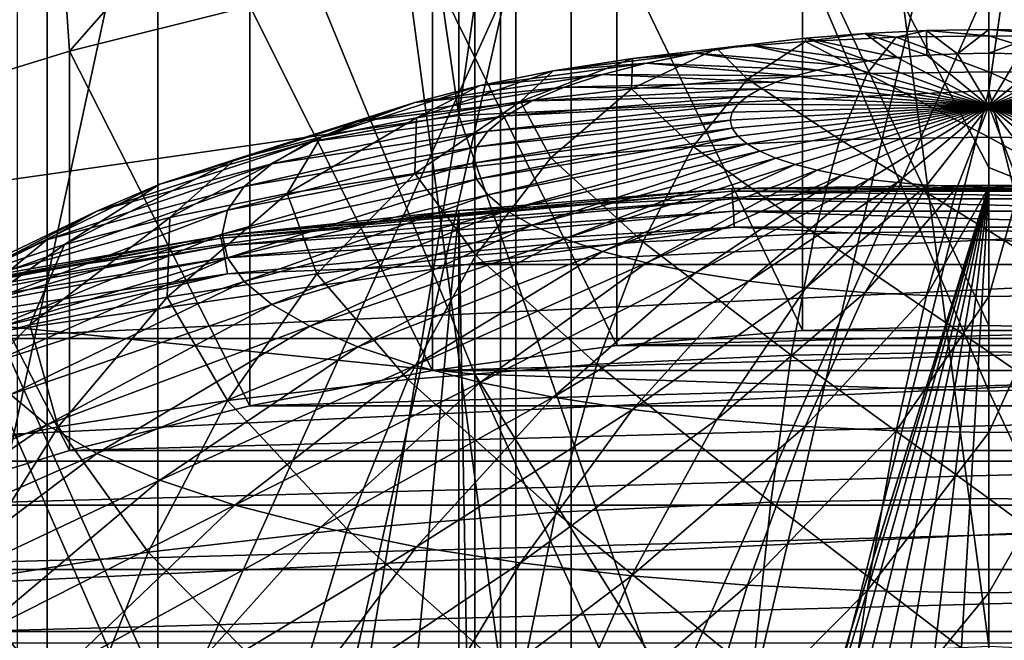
# Model space of a CAD drawing. Header units: metres. Extents: x -22 to 73, y -229 to 22.
# Tile 20 of 256: x -2.51 to 0.04, y -188.77 to -187.16. Entities that reach past the tile are written whole.
import ezdxf

# ---------------------------------------------------------------- set-up
doc = ezdxf.new("R2010")
doc.units = ezdxf.units.M
doc.layers.add('solid_509500_SW0001', color=7, linetype='CONTINUOUS')

msp = doc.modelspace()

# ---------------------------------------------------------------- linework, layer by layer
at = {"layer": 'solid_509500_SW0001'}
for points in [[(-1.372323, -187.411224, 229.850998), (-1.37224, -177.8349, 265.59024), (0, -177.769791, 265.572815)], [(-1.372323, -187.411224, 229.850998), (0, -177.769791, 265.572815), (0, -187.3461, 229.833542)], [(0, -187.3461, 229.833542), (0, -177.769791, 265.572815), (1.37224, -177.8349, 265.59024)], [(-1.372323, -187.411224, 229.850998), (-2.731265, -178.029633, 265.642426), (-1.37224, -177.8349, 265.59024)], [(1.372323, -187.411224, 229.850998), (0, -187.3461, 229.833542), (1.37224, -177.8349, 265.59024)], [(-2.731303, -187.605942, 229.903168), (-2.731265, -178.029633, 265.642426), (-1.372323, -187.411224, 229.850998)], [(0, -188.786163, 230.2547), (0, -179.218674, 265.961029), (-1.264604, -179.280624, 265.977631)], [(1.264612, -188.848114, 230.271301), (1.264604, -179.280624, 265.977631), (0, -179.218674, 265.961029)], [(1.264612, -188.848114, 230.271301), (0, -179.218674, 265.961029), (0, -188.786163, 230.2547)], [(-1.264612, -188.848114, 230.271301), (-1.264604, -179.280624, 265.977631), (-2.516232, -179.465836, 266.027252)], [(-1.264612, -188.848114, 230.271301), (0, -188.786163, 230.2547), (-1.264604, -179.280624, 265.977631)], [(-2.516222, -189.03331, 230.320923), (-1.264612, -188.848114, 230.271301), (-2.516232, -179.465836, 266.027252)], [(-1.330785, -188.081253, 301.59021), (-1.330785, -184.995468, 304.462921), (-2.649518, -184.870926, 304.319946)], [(-2.649518, -187.94754, 301.45575), (-1.330785, -188.081253, 301.59021), (-2.649518, -184.870926, 304.319946)], [(-1.330785, -184.995468, 304.462921), (0, -187.545822, 302.204803), (0, -185.037109, 304.510712)], [(-1.330785, -184.995468, 304.462921), (0, -188.125946, 301.635162), (0, -187.545822, 302.204803)], [(-1.330785, -188.081253, 301.59021), (0, -188.125946, 301.635162), (-1.330785, -184.995468, 304.462921)], [(1.330785, -188.081253, 301.59021), (1.330785, -184.995468, 304.462921), (0, -185.037109, 304.510712)], [(0, -187.545822, 302.204803), (1.330785, -188.081253, 301.59021), (0, -185.037109, 304.510712)], [(-1.08187, -186.345139, 247.890732), (0, -186.290375, 247.876053), (-1.08186, -190.917664, 230.825836)], [(0, -186.290375, 247.876053), (0, -190.8629, 230.811157), (-1.08186, -190.917664, 230.825836)], [(0, -186.290375, 247.876053), (1.08187, -186.345139, 247.890732), (0, -190.8629, 230.811157)], [(-1.08187, -186.345139, 247.890732), (-1.08186, -190.917664, 230.825836), (-2.151896, -191.081375, 230.869705)], [(-2.151886, -186.508835, 247.934601), (-1.08187, -186.345139, 247.890732), (-2.151896, -191.081375, 230.869705)], [(1.08187, -186.345139, 247.890732), (1.08186, -190.917664, 230.825836), (0, -190.8629, 230.811157)], [(-3.198326, -186.779678, 248.007172), (-2.151886, -186.508835, 247.934601), (-3.198321, -191.352203, 230.942276)], [(-2.151886, -186.508835, 247.934601), (-2.151896, -191.081375, 230.869705), (-3.198321, -191.352203, 230.942276)], [(-3.628558, -189.489166, 297.214905), (-3.628558, -186.68869, 300.189911), (-2.438629, -186.898865, 300.401245)], [(-2.3808, -187.244507, 252.375351), (-1.9347, -186.73671, 252.239288), (-2.407772, -186.850342, 252.26973)], [(-2.3808, -187.244507, 252.375351), (-1.913668, -187.128113, 252.344162), (-1.9347, -186.73671, 252.239288)], [(-2.840396, -187.386002, 252.413269), (-2.407772, -186.850342, 252.26973), (-2.873703, -186.988525, 252.306763)], [(-2.840396, -187.386002, 252.413269), (-2.3808, -187.244507, 252.375351), (-2.407772, -186.850342, 252.26973)], [(-2.438629, -189.712814, 297.411926), (-3.628558, -189.489166, 297.214905), (-2.438629, -186.898865, 300.401245)], [(-2.438629, -189.712814, 297.411926), (-2.438629, -186.898865, 300.401245), (-1.225214, -187.025787, 300.52887)], [(-0.482233, -187.968185, 248.428146), (-0.482233, -186.932907, 252.291855), (-0.962866, -186.972061, 252.302353)], [(0, -187.955109, 248.424652), (0, -186.91983, 252.288361), (-0.482233, -186.932907, 252.291855)], [(0, -187.955109, 248.424652), (-0.482233, -186.932907, 252.291855), (-0.482233, -187.968185, 248.428146)], [(0.482233, -187.968185, 248.428146), (0.482233, -186.932907, 252.291855), (0, -186.91983, 252.288361)], [(0.482233, -187.968185, 248.428146), (0, -186.91983, 252.288361), (0, -187.955109, 248.424652)], [(-0.962866, -188.007339, 248.438644), (-0.962866, -186.972061, 252.302353), (-1.440568, -187.037216, 252.319809)], [(-0.482233, -187.968185, 248.428146), (-0.962866, -186.972061, 252.302353), (-0.962866, -188.007339, 248.438644)], [(-1.225214, -189.847885, 297.530914), (-2.438629, -189.712814, 297.411926), (-1.225214, -187.025787, 300.52887)], [(-1.440568, -188.072479, 248.4561), (-1.440568, -187.037216, 252.319809), (-1.913668, -187.128113, 252.344162)], [(-0.962866, -188.007339, 248.438644), (-1.440568, -187.037216, 252.319809), (-1.440568, -188.072479, 248.4561)], [(-1.225214, -189.847885, 297.530914), (-1.225214, -187.025787, 300.52887), (0, -187.068222, 300.571564)], [(1.225214, -187.025787, 300.52887), (0, -189.109772, 298.443146), (0, -187.068222, 300.571564)], [(1.225214, -187.025787, 300.52887), (0, -189.893036, 297.570709), (0, -189.109772, 298.443146)], [(1.225214, -189.847885, 297.530914), (0, -189.893036, 297.570709), (1.225214, -187.025787, 300.52887)], [(0, -189.109772, 298.443146), (-1.225214, -189.847885, 297.530914), (0, -187.068222, 300.571564)], [(-1.913668, -188.163391, 248.480453), (-1.913668, -187.128113, 252.344162), (-2.3808, -187.244507, 252.375351)], [(-1.440568, -188.072479, 248.4561), (-1.913668, -187.128113, 252.344162), (-1.913668, -188.163391, 248.480453)], [(-0.319842, -187.198486, 213.589493), (-0.161095, -187.190948, 213.617584), (-0.160244, -187.254913, 212.93425)], [(-0.239367, -187.208206, 214.289581), (-0.161095, -187.190948, 213.617584), (-0.319842, -187.198486, 213.589493)], [(-0.239367, -187.208206, 214.289581), (0, -187.204453, 214.303558), (-0.161095, -187.190948, 213.617584)], [(-0.161095, -187.190948, 213.617584), (0, -187.204453, 214.303558), (0, -187.188431, 213.626999)], [(-0.161095, -187.190948, 213.617584), (0, -187.188431, 213.626999), (-0.08071, -187.251144, 212.948334)], [(-0.161095, -187.190948, 213.617584), (-0.08071, -187.251144, 212.948334), (-0.160244, -187.254913, 212.93425)], [(-0.08071, -187.251144, 212.948334), (0, -187.188431, 213.626999), (0, -187.249878, 212.953049)], [(0.161095, -187.190948, 213.617584), (0, -187.249878, 212.953049), (0, -187.188431, 213.626999)], [(0.239367, -187.208206, 214.289581), (0.161095, -187.190948, 213.617584), (0, -187.188431, 213.626999)], [(0.239367, -187.208206, 214.289581), (0, -187.188431, 213.626999), (0, -187.204453, 214.303558)], [(0.161095, -187.190948, 213.617584), (0.08071, -187.251144, 212.948334), (0, -187.249878, 212.953049)], [(-0.70419, -187.237854, 214.178909), (-0.473924, -187.210907, 213.543106), (-0.621095, -187.228043, 213.479126)], [(-0.70419, -187.237854, 214.178909), (-0.475244, -187.219391, 214.247818), (-0.473924, -187.210907, 213.543106)], [(-0.621095, -187.228043, 213.479126), (-0.473924, -187.210907, 213.543106), (-0.311174, -187.26973, 212.878967)], [(-0.475244, -187.219391, 214.247818), (-0.319842, -187.198486, 213.589493), (-0.473924, -187.210907, 213.543106)], [(-0.475244, -187.219391, 214.247818), (-0.239367, -187.208206, 214.289581), (-0.319842, -187.198486, 213.589493)], [(-0.314498, -187.302658, 214.955475), (-0.239367, -187.208206, 214.289581), (-0.475244, -187.219391, 214.247818)], [(-0.473924, -187.210907, 213.543106), (-0.319842, -187.198486, 213.589493), (-0.23744, -187.261139, 212.911011)], [(-0.473924, -187.210907, 213.543106), (-0.23744, -187.261139, 212.911011), (-0.311174, -187.26973, 212.878967)], [(-0.319842, -187.198486, 213.589493), (-0.160244, -187.254913, 212.93425), (-0.23744, -187.261139, 212.911011)], [(-0.314498, -187.302658, 214.955475), (0, -187.297745, 214.973846), (-0.239367, -187.208206, 214.289581)], [(-0.239367, -187.208206, 214.289581), (0, -187.297745, 214.973846), (0, -187.204453, 214.303558)], [(0.314498, -187.302658, 214.955475), (0.239367, -187.208206, 214.289581), (0, -187.204453, 214.303558)], [(0.314498, -187.302658, 214.955475), (0, -187.204453, 214.303558), (0, -187.297745, 214.973846)], [(-0.925217, -187.341629, 214.810074), (-0.70419, -187.237854, 214.178909), (-0.922868, -187.263321, 214.083847)], [(-0.925217, -187.341629, 214.810074), (-0.624411, -187.317368, 214.90062), (-0.70419, -187.237854, 214.178909)], [(-0.922868, -187.263321, 214.083847), (-0.621095, -187.228043, 213.479126), (-0.75921, -187.249664, 213.398483)], [(-0.922868, -187.263321, 214.083847), (-0.70419, -187.237854, 214.178909), (-0.621095, -187.228043, 213.479126)], [(-0.75921, -187.249664, 213.398483), (-0.621095, -187.228043, 213.479126), (-0.380371, -187.280548, 212.838562)], [(-0.624411, -187.317368, 214.90062), (-0.475244, -187.219391, 214.247818), (-0.70419, -187.237854, 214.178909)], [(-0.624411, -187.317368, 214.90062), (-0.314498, -187.302658, 214.955475), (-0.475244, -187.219391, 214.247818)], [(-0.621095, -187.228043, 213.479126), (-0.311174, -187.26973, 212.878967), (-0.380371, -187.280548, 212.838562)], [(-2.3808, -188.27977, 248.511642), (-2.3808, -187.244507, 252.375351), (-2.840396, -187.386002, 252.413269)], [(-1.913668, -188.163391, 248.480453), (-2.3808, -187.244507, 252.375351), (-2.3808, -188.27977, 248.511642)], [(-1.212533, -187.375092, 214.685181), (-0.922868, -187.263321, 214.083847), (-1.128088, -187.295441, 213.96402)], [(-1.212533, -187.375092, 214.685181), (-0.925217, -187.341629, 214.810074), (-0.922868, -187.263321, 214.083847)], [(-1.128088, -187.295441, 213.96402), (-0.75921, -187.249664, 213.398483), (-0.886253, -187.275421, 213.302338)], [(-1.128088, -187.295441, 213.96402), (-0.922868, -187.263321, 214.083847), (-0.75921, -187.249664, 213.398483)], [(-0.886253, -187.275421, 213.302338), (-0.75921, -187.249664, 213.398483), (-0.444021, -187.293457, 212.79039)], [(-0.75921, -187.249664, 213.398483), (-0.380371, -187.280548, 212.838562), (-0.444021, -187.293457, 212.79039)], [(-0.311174, -187.26973, 212.878967), (-0.23744, -187.261139, 212.911011), (0, -187.386414, 212.296417)], [(-0.23744, -187.261139, 212.911011), (-0.160244, -187.254913, 212.93425), (0, -187.386414, 212.296417)], [(-0.160244, -187.254913, 212.93425), (-0.08071, -187.251144, 212.948334), (0, -187.386414, 212.296417)], [(-0.08071, -187.251144, 212.948334), (0, -187.249878, 212.953049), (0, -187.386414, 212.296417)], [(0, -187.249878, 212.953049), (0.08071, -187.251144, 212.948334), (0, -187.386414, 212.296417)], [(0.08071, -187.251144, 212.948334), (0.160244, -187.254913, 212.93425), (0, -187.386414, 212.296417)], [(0.160244, -187.254913, 212.93425), (0.23744, -187.261139, 212.911011), (0, -187.386414, 212.296417)], [(0.23744, -187.261139, 212.911011), (0.311174, -187.26973, 212.878967), (0, -187.386414, 212.296417)], [(-1.316859, -187.33371, 213.821167), (-0.886253, -187.275421, 213.302338), (-1.000373, -187.304962, 213.192108)], [(-1.316859, -187.33371, 213.821167), (-1.128088, -187.295441, 213.96402), (-0.886253, -187.275421, 213.302338)], [(-1.000373, -187.304962, 213.192108), (-0.886253, -187.275421, 213.302338), (-0.501196, -187.308258, 212.735168)], [(-0.886253, -187.275421, 213.302338), (-0.444021, -187.293457, 212.79039), (-0.501196, -187.308258, 212.735168)], [(-0.501196, -187.308258, 212.735168), (-0.444021, -187.293457, 212.79039), (0, -187.386414, 212.296417)], [(-0.444021, -187.293457, 212.79039), (-0.380371, -187.280548, 212.838562), (0, -187.386414, 212.296417)], [(-0.380371, -187.280548, 212.838562), (-0.311174, -187.26973, 212.878967), (0, -187.386414, 212.296417)], [(0.311174, -187.26973, 212.878967), (0.380371, -187.280548, 212.838562), (0, -187.386414, 212.296417)], [(0.380371, -187.280548, 212.838562), (0.444021, -187.293457, 212.79039), (0, -187.386414, 212.296417)], [(0.444021, -187.293457, 212.79039), (0.501196, -187.308258, 212.735168), (0, -187.386414, 212.296417)], [(-1.486426, -187.377594, 213.657379), (-1.000373, -187.304962, 213.192108), (-1.099905, -187.33783, 213.069397)], [(-1.486426, -187.377594, 213.657379), (-1.316859, -187.33371, 213.821167), (-1.000373, -187.304962, 213.192108)], [(-1.482166, -187.417282, 214.527725), (-1.128088, -187.295441, 213.96402), (-1.316859, -187.33371, 213.821167)], [(-1.482166, -187.417282, 214.527725), (-1.212533, -187.375092, 214.685181), (-1.128088, -187.295441, 213.96402)], [(-1.099905, -187.33783, 213.069397), (-1.000373, -187.304962, 213.192108), (-0.551063, -187.324738, 212.673676)], [(-1.000373, -187.304962, 213.192108), (-0.501196, -187.308258, 212.735168), (-0.551063, -187.324738, 212.673676)], [(-0.765385, -187.491119, 215.539307), (-0.624411, -187.317368, 214.90062), (-0.925217, -187.341629, 214.810074)], [(-0.765385, -187.491119, 215.539307), (-0.385503, -187.473099, 215.606552), (-0.624411, -187.317368, 214.90062)], [(-0.385503, -187.473099, 215.606552), (-0.314498, -187.302658, 214.955475), (-0.624411, -187.317368, 214.90062)], [(-0.551063, -187.324738, 212.673676), (-0.501196, -187.308258, 212.735168), (0, -187.386414, 212.296417)], [(-0.385503, -187.473099, 215.606552), (0, -187.467056, 215.629074), (-0.314498, -187.302658, 214.955475)], [(-0.314498, -187.302658, 214.955475), (0, -187.467056, 215.629074), (0, -187.297745, 214.973846)], [(0.385503, -187.473099, 215.606552), (0.314498, -187.302658, 214.955475), (0, -187.297745, 214.973846)], [(0.385503, -187.473099, 215.606552), (0, -187.297745, 214.973846), (0, -187.467056, 215.629074)], [(0.501196, -187.308258, 212.735168), (0.551063, -187.324738, 212.673676), (0, -187.386414, 212.296417)], [(-1.730187, -187.467575, 214.340042), (-1.316859, -187.33371, 213.821167), (-1.486426, -187.377594, 213.657379)], [(-1.730187, -187.467575, 214.340042), (-1.482166, -187.417282, 214.527725), (-1.316859, -187.33371, 213.821167)], [(-1.634318, -187.426453, 213.475037), (-1.099905, -187.33783, 213.069397), (-1.183399, -187.373581, 212.935989)], [(-1.634318, -187.426453, 213.475037), (-1.486426, -187.377594, 213.657379), (-1.099905, -187.33783, 213.069397)], [(-1.134106, -187.520859, 215.428329), (-0.925217, -187.341629, 214.810074), (-1.212533, -187.375092, 214.685181)], [(-1.183399, -187.373581, 212.935989), (-1.099905, -187.33783, 213.069397), (-0.592893, -187.342636, 212.606842)], [(-1.183399, -187.373581, 212.935989), (-0.592893, -187.342636, 212.606842), (-0.626078, -187.361725, 212.535629)], [(-1.134106, -187.520859, 215.428329), (-0.765385, -187.491119, 215.539307), (-0.925217, -187.341629, 214.810074)], [(-1.099905, -187.33783, 213.069397), (-0.551063, -187.324738, 212.673676), (-0.592893, -187.342636, 212.606842)], [(-0.626078, -187.361725, 212.535629), (-0.592893, -187.342636, 212.606842), (0, -187.386414, 212.296417)], [(-0.592893, -187.342636, 212.606842), (-0.551063, -187.324738, 212.673676), (0, -187.386414, 212.296417)], [(0.551063, -187.324738, 212.673676), (0.592893, -187.342636, 212.606842), (0, -187.386414, 212.296417)], [(0.592893, -187.342636, 212.606842), (0.626078, -187.361725, 212.535629), (0, -187.386414, 212.296417)], [(-0.588807, -189.654587, 230.452103), (-1.372323, -187.411224, 229.850998), (0, -187.3461, 229.833542)], [(-1.249635, -187.411667, 212.793839), (-0.626078, -187.361725, 212.535629), (-0.650134, -187.381699, 212.46106)], [(-1.249635, -187.411667, 212.793839), (-1.183399, -187.373581, 212.935989), (-0.626078, -187.361725, 212.535629)], [(-0.650134, -187.381699, 212.46106), (-0.626078, -187.361725, 212.535629), (0, -187.386414, 212.296417)], [(0.588807, -189.654587, 230.452103), (-0.588807, -189.654587, 230.452103), (0, -187.3461, 229.833542)], [(0.588807, -189.654587, 230.452103), (0, -187.3461, 229.833542), (1.372323, -187.411224, 229.850998)], [(0.626078, -187.361725, 212.535629), (0.650134, -187.381699, 212.46106), (0, -187.386414, 212.296417)], [(-2.3808, -188.27977, 248.511642), (-2.840396, -187.386002, 252.413269), (-2.840396, -188.42128, 248.549561)], [(-1.952977, -187.525238, 214.124832), (-1.486426, -187.377594, 213.657379), (-1.634318, -187.426453, 213.475037)], [(-1.952977, -187.525238, 214.124832), (-1.730187, -187.467575, 214.340042), (-1.486426, -187.377594, 213.657379)], [(-1.758378, -187.479568, 213.27681), (-1.183399, -187.373581, 212.935989), (-1.249635, -187.411667, 212.793839)], [(-1.758378, -187.479568, 213.27681), (-1.634318, -187.426453, 213.475037), (-1.183399, -187.373581, 212.935989)], [(-1.486289, -187.561874, 215.275223), (-1.212533, -187.375092, 214.685181), (-1.482166, -187.417282, 214.527725)], [(-1.486289, -187.561874, 215.275223), (-1.134106, -187.520859, 215.428329), (-1.212533, -187.375092, 214.685181)], [(-1.297649, -187.451553, 212.645004), (-0.650134, -187.381699, 212.46106), (-0.664709, -187.402283, 212.384232)], [(-1.297649, -187.451553, 212.645004), (-1.249635, -187.411667, 212.793839), (-0.650134, -187.381699, 212.46106)], [(-0.669591, -187.423172, 212.306274), (-0.664709, -187.402283, 212.384232), (0, -187.386414, 212.296417)], [(-0.664709, -187.444061, 212.228317), (-0.669591, -187.423172, 212.306274), (0, -187.386414, 212.296417)], [(-0.664709, -187.402283, 212.384232), (-0.650134, -187.381699, 212.46106), (0, -187.386414, 212.296417)], [(-0.650134, -187.464645, 212.151489), (-0.664709, -187.444061, 212.228317), (0, -187.386414, 212.296417)], [(-0.626078, -187.484634, 212.07692), (-0.650134, -187.464645, 212.151489), (0, -187.386414, 212.296417)], [(-0.592893, -187.503723, 212.005707), (-0.626078, -187.484634, 212.07692), (0, -187.386414, 212.296417)], [(-0.551063, -187.521622, 211.938858), (-0.592893, -187.503723, 212.005707), (0, -187.386414, 212.296417)], [(-0.501196, -187.538101, 211.87738), (-0.551063, -187.521622, 211.938858), (0, -187.386414, 212.296417)], [(-0.444021, -187.552902, 211.822159), (-0.501196, -187.538101, 211.87738), (0, -187.386414, 212.296417)], [(-0.380371, -187.565796, 211.773987), (-0.444021, -187.552902, 211.822159), (0, -187.386414, 212.296417)], [(-0.311174, -187.57663, 211.733582), (-0.380371, -187.565796, 211.773987), (0, -187.386414, 212.296417)], [(-0.23744, -187.58522, 211.701523), (-0.311174, -187.57663, 211.733582), (0, -187.386414, 212.296417)], [(-0.160244, -187.591446, 211.678299), (-0.23744, -187.58522, 211.701523), (0, -187.386414, 212.296417)], [(-0.08071, -187.595215, 211.664215), (-0.160244, -187.591446, 211.678299), (0, -187.386414, 212.296417)], [(-0.08071, -187.595215, 211.664215), (0, -187.386414, 212.296417), (0, -187.596481, 211.6595)], [(0.650134, -187.381699, 212.46106), (0.664709, -187.402283, 212.384232), (0, -187.386414, 212.296417)], [(0.08071, -187.595215, 211.664215), (0, -187.596481, 211.6595), (0, -187.386414, 212.296417)], [(0.160244, -187.591446, 211.678299), (0.08071, -187.595215, 211.664215), (0, -187.386414, 212.296417)], [(0.23744, -187.58522, 211.701523), (0.160244, -187.591446, 211.678299), (0, -187.386414, 212.296417)], [(0.311174, -187.57663, 211.733582), (0.23744, -187.58522, 211.701523), (0, -187.386414, 212.296417)], [(0.380371, -187.565796, 211.773987), (0.311174, -187.57663, 211.733582), (0, -187.386414, 212.296417)], [(0.444021, -187.552902, 211.822159), (0.380371, -187.565796, 211.773987), (0, -187.386414, 212.296417)], [(0.501196, -187.538101, 211.87738), (0.444021, -187.552902, 211.822159), (0, -187.386414, 212.296417)], [(0.551063, -187.521622, 211.938858), (0.501196, -187.538101, 211.87738), (0, -187.386414, 212.296417)], [(0.592893, -187.503723, 212.005707), (0.551063, -187.521622, 211.938858), (0, -187.386414, 212.296417)], [(0.626078, -187.484634, 212.07692), (0.592893, -187.503723, 212.005707), (0, -187.386414, 212.296417)], [(0.650134, -187.464645, 212.151489), (0.626078, -187.484634, 212.07692), (0, -187.386414, 212.296417)], [(0.664709, -187.444061, 212.228317), (0.650134, -187.464645, 212.151489), (0, -187.386414, 212.296417)], [(0.669591, -187.423172, 212.306274), (0.664709, -187.444061, 212.228317), (0, -187.386414, 212.296417)], [(0.664709, -187.402283, 212.384232), (0.669591, -187.423172, 212.306274), (0, -187.386414, 212.296417)], [(-1.760343, -189.769653, 230.482941), (-2.731303, -187.605942, 229.903168), (-1.372323, -187.411224, 229.850998)], [(-1.856797, -187.536163, 213.065582), (-1.249635, -187.411667, 212.793839), (-1.297649, -187.451553, 212.645004)], [(-1.856797, -187.536163, 213.065582), (-1.758378, -187.479568, 213.27681), (-1.249635, -187.411667, 212.793839)], [(-1.816799, -187.613586, 215.08223), (-1.482166, -187.417282, 214.527725), (-1.730187, -187.467575, 214.340042)], [(-1.816799, -187.613586, 215.08223), (-1.486289, -187.561874, 215.275223), (-1.482166, -187.417282, 214.527725)], [(-0.588807, -189.654587, 230.452103), (-1.760343, -189.769653, 230.482941), (-1.372323, -187.411224, 229.850998)], [(-1.32674, -187.492645, 212.491669), (-0.664709, -187.402283, 212.384232), (-0.669591, -187.423172, 212.306274)], [(-1.32674, -187.492645, 212.491669), (-1.297649, -187.451553, 212.645004), (-0.664709, -187.402283, 212.384232)], [(-2.147289, -187.589417, 213.885269), (-1.634318, -187.426453, 213.475037), (-1.758378, -187.479568, 213.27681)], [(-2.147289, -187.589417, 213.885269), (-1.952977, -187.525238, 214.124832), (-1.634318, -187.426453, 213.475037)], [(-1.336485, -187.534332, 212.33606), (-0.669591, -187.423172, 212.306274), (-0.664709, -187.444061, 212.228317)], [(-1.336485, -187.534332, 212.33606), (-1.32674, -187.492645, 212.491669), (-0.669591, -187.423172, 212.306274)], [(-1.32674, -187.576035, 212.18045), (-1.336485, -187.534332, 212.33606), (-0.664709, -187.444061, 212.228317)], [(-1.32674, -187.576035, 212.18045), (-0.664709, -187.444061, 212.228317), (-0.650134, -187.464645, 212.151489)], [(-2.120815, -187.675232, 214.852158), (-1.730187, -187.467575, 214.340042), (-1.952977, -187.525238, 214.124832)], [(-2.120815, -187.675232, 214.852158), (-1.816799, -187.613586, 215.08223), (-1.730187, -187.467575, 214.340042)], [(-1.928139, -187.595428, 212.844437), (-1.297649, -187.451553, 212.645004), (-1.32674, -187.492645, 212.491669)], [(-1.928139, -187.595428, 212.844437), (-1.856797, -187.536163, 213.065582), (-1.297649, -187.451553, 212.645004)], [(-1.297649, -187.617111, 212.027115), (-1.32674, -187.576035, 212.18045), (-0.650134, -187.464645, 212.151489)], [(-1.297649, -187.617111, 212.027115), (-0.650134, -187.464645, 212.151489), (-0.626078, -187.484634, 212.07692)], [(-0.385503, -187.473099, 215.606552), (0, -187.710205, 216.260635), (0, -187.467056, 215.629074)], [(0.451451, -187.71727, 216.234268), (0.385503, -187.473099, 215.606552), (0, -187.467056, 215.629074)], [(0.451451, -187.71727, 216.234268), (0, -187.467056, 215.629074), (0, -187.710205, 216.260635)], [(-2.310288, -187.65921, 213.624817), (-1.758378, -187.479568, 213.27681), (-1.856797, -187.536163, 213.065582)], [(-2.310288, -187.65921, 213.624817), (-2.147289, -187.589417, 213.885269), (-1.758378, -187.479568, 213.27681)], [(-1.971365, -187.656479, 212.616592), (-1.32674, -187.492645, 212.491669), (-1.336485, -187.534332, 212.33606)], [(-1.971365, -187.656479, 212.616592), (-1.928139, -187.595428, 212.844437), (-1.32674, -187.492645, 212.491669)], [(-1.249635, -187.656998, 211.878281), (-1.297649, -187.617111, 212.027115), (-0.626078, -187.484634, 212.07692)], [(-1.249635, -187.656998, 211.878281), (-0.626078, -187.484634, 212.07692), (-0.592893, -187.503723, 212.005707)], [(-0.896318, -187.738373, 216.155518), (-0.765385, -187.491119, 215.539307), (-1.134106, -187.520859, 215.428329)], [(-0.896318, -187.738373, 216.155518), (-0.451451, -187.71727, 216.234268), (-0.765385, -187.491119, 215.539307)], [(-0.451451, -187.71727, 216.234268), (-0.385503, -187.473099, 215.606552), (-0.765385, -187.491119, 215.539307)], [(-0.451451, -187.71727, 216.234268), (0, -187.710205, 216.260635), (-0.385503, -187.473099, 215.606552)], [(-1.328115, -187.773193, 216.025543), (-1.134106, -187.520859, 215.428329), (-1.486289, -187.561874, 215.275223)], [(-1.328115, -187.773193, 216.025543), (-0.896318, -187.738373, 216.155518), (-1.134106, -187.520859, 215.428329)], [(-1.183399, -187.695084, 211.73613), (-1.249635, -187.656998, 211.878281), (-0.592893, -187.503723, 212.005707)], [(-1.183399, -187.695084, 211.73613), (-0.592893, -187.503723, 212.005707), (-0.551063, -187.521622, 211.938858)], [(-1.099905, -187.730835, 211.602722), (-1.183399, -187.695084, 211.73613), (-0.551063, -187.521622, 211.938858)], [(-1.099905, -187.730835, 211.602722), (-0.551063, -187.521622, 211.938858), (-0.501196, -187.538101, 211.87738)], [(-2.439598, -187.733566, 213.347305), (-1.856797, -187.536163, 213.065582), (-1.928139, -187.595428, 212.844437)], [(-2.439598, -187.733566, 213.347305), (-2.310288, -187.65921, 213.624817), (-1.856797, -187.536163, 213.065582)], [(-2.393905, -187.745911, 214.588379), (-1.952977, -187.525238, 214.124832), (-2.147289, -187.589417, 213.885269)], [(-2.393905, -187.745911, 214.588379), (-2.120815, -187.675232, 214.852158), (-1.952977, -187.525238, 214.124832)], [(-1.985844, -187.71843, 212.385391), (-1.336485, -187.534332, 212.33606), (-1.32674, -187.576035, 212.18045)], [(-1.985844, -187.71843, 212.385391), (-1.971365, -187.656479, 212.616592), (-1.336485, -187.534332, 212.33606)], [(-1.000373, -187.763718, 211.479996), (-1.099905, -187.730835, 211.602722), (-0.501196, -187.538101, 211.87738)], [(-1.000373, -187.763718, 211.479996), (-0.501196, -187.538101, 211.87738), (-0.444021, -187.552902, 211.822159)], [(0, -187.545822, 302.204803), (0, -188.125946, 301.635162), (1.330785, -188.081253, 301.59021)], [(-1.740546, -187.821243, 215.846252), (-1.486289, -187.561874, 215.275223), (-1.816799, -187.613586, 215.08223)], [(-1.740546, -187.821243, 215.846252), (-1.328115, -187.773193, 216.025543), (-1.486289, -187.561874, 215.275223)], [(-0.886253, -187.793243, 211.369766), (-1.000373, -187.763718, 211.479996), (-0.444021, -187.552902, 211.822159)], [(-0.886253, -187.793243, 211.369766), (-0.444021, -187.552902, 211.822159), (-0.380371, -187.565796, 211.773987)], [(-0.75921, -187.819016, 211.273636), (-0.886253, -187.793243, 211.369766), (-0.380371, -187.565796, 211.773987)], [(-0.75921, -187.819016, 211.273636), (-0.380371, -187.565796, 211.773987), (-0.311174, -187.57663, 211.733582)], [(-2.632087, -187.8246, 214.294724), (-2.147289, -187.589417, 213.885269), (-2.310288, -187.65921, 213.624817)], [(-2.632087, -187.8246, 214.294724), (-2.393905, -187.745911, 214.588379), (-2.147289, -187.589417, 213.885269)], [(-2.533333, -187.811432, 213.056747), (-1.928139, -187.595428, 212.844437), (-1.971365, -187.656479, 212.616592)], [(-2.533333, -187.811432, 213.056747), (-2.439598, -187.733566, 213.347305), (-1.928139, -187.595428, 212.844437)], [(-0.665825, -187.600464, 228.971573), (-1.37224, -187.657089, 228.933365), (-1.991446, -187.722733, 229.004333)], [(-0.665825, -187.600464, 228.971573), (-1.991446, -187.722733, 229.004333), (-0.664876, -187.607224, 229.023392)], [(-1.971365, -187.78038, 212.154175), (-1.985844, -187.71843, 212.385391), (-1.32674, -187.576035, 212.18045)], [(-1.971365, -187.78038, 212.154175), (-1.32674, -187.576035, 212.18045), (-1.297649, -187.617111, 212.027115)], [(-1.3, -191.791504, 213.476761), (-1.37224, -187.657089, 228.933365), (0, -187.591965, 228.915924)], [(-0.665825, -187.600464, 228.971573), (0, -187.591965, 228.915924), (-1.37224, -187.657089, 228.933365)], [(-1.280319, -191.731415, 213.693954), (-1.3, -191.791504, 213.476761), (0, -187.591965, 228.915924)], [(-1.221797, -191.669739, 213.903885), (-1.280319, -191.731415, 213.693954), (0, -187.591965, 228.915924)], [(-1.12609, -191.60878, 214.100266), (-1.221797, -191.669739, 213.903885), (0, -187.591965, 228.915924)], [(-0.995979, -191.551102, 214.277298), (-1.12609, -191.60878, 214.100266), (0, -187.591965, 228.915924)], [(-0.835468, -191.49939, 214.429611), (-0.995979, -191.551102, 214.277298), (0, -187.591965, 228.915924)], [(-0.649573, -191.456192, 214.552719), (-0.835468, -191.49939, 214.429611), (0, -187.591965, 228.915924)], [(-0.621095, -187.840622, 211.192978), (-0.75921, -187.819016, 211.273636), (-0.311174, -187.57663, 211.733582)], [(0.665825, -187.600464, 228.971573), (0, -187.591965, 228.915924), (-0.665825, -187.600464, 228.971573)], [(-0.665825, -187.600464, 228.971573), (-0.664876, -187.607224, 229.023392), (0.664876, -187.607224, 229.023392)], [(0.665825, -187.600464, 228.971573), (-0.665825, -187.600464, 228.971573), (0.664876, -187.607224, 229.023392)], [(-0.444067, -191.42366, 214.643097), (-0.649573, -191.456192, 214.552719), (0, -187.591965, 228.915924)], [(-0.621095, -187.840622, 211.192978), (-0.311174, -187.57663, 211.733582), (-0.23744, -187.58522, 211.701523)], [(-0.473924, -187.857758, 211.128998), (-0.621095, -187.840622, 211.192978), (-0.23744, -187.58522, 211.701523)], [(-0.473924, -187.857758, 211.128998), (-0.23744, -187.58522, 211.701523), (-0.160244, -187.591446, 211.678299)], [(-0.319842, -187.870193, 211.082626), (-0.473924, -187.857758, 211.128998), (-0.160244, -187.591446, 211.678299)], [(-0.22537, -191.403458, 214.698273), (-0.444067, -191.42366, 214.643097), (0, -187.591965, 228.915924)], [(-0.319842, -187.870193, 211.082626), (-0.160244, -187.591446, 211.678299), (-0.08071, -187.595215, 211.664215)], [(-0.161095, -187.877716, 211.05452), (-0.319842, -187.870193, 211.082626), (-0.08071, -187.595215, 211.664215)], [(-0.22537, -191.403458, 214.698273), (0, -187.591965, 228.915924), (0, -191.396606, 214.716812)], [(-0.161095, -187.877716, 211.05452), (-0.08071, -187.595215, 211.664215), (0, -187.596481, 211.6595)], [(-0.161095, -187.877716, 211.05452), (0, -187.596481, 211.6595), (0, -187.880249, 211.045105)], [(0, -191.396606, 214.716812), (0, -187.591965, 228.915924), (1.37224, -187.657089, 228.933365)], [(0.665825, -187.600464, 228.971573), (1.37224, -187.657089, 228.933365), (0, -187.591965, 228.915924)], [(0, -187.880249, 211.045105), (0, -187.596481, 211.6595), (0.08071, -187.595215, 211.664215)], [(0.161095, -187.877716, 211.05452), (0, -187.880249, 211.045105), (0.08071, -187.595215, 211.664215)], [(-1.760343, -189.769653, 230.482941), (-2.913832, -189.998627, 230.544296), (-2.731303, -187.605942, 229.903168)], [(-2.127595, -187.881805, 215.620239), (-1.816799, -187.613586, 215.08223), (-2.120815, -187.675232, 214.852158)], [(-2.127595, -187.881805, 215.620239), (-1.740546, -187.821243, 215.846252), (-1.816799, -187.613586, 215.08223)], [(-1.991446, -187.722733, 229.004333), (-1.988606, -187.729309, 229.056107), (-0.664876, -187.607224, 229.023392)], [(-0.664876, -187.607224, 229.023392), (-1.988606, -187.729309, 229.056107), (-0.663363, -187.627151, 229.071686)], [(-1.928139, -187.841431, 211.926331), (-1.971365, -187.78038, 212.154175), (-1.297649, -187.617111, 212.027115)], [(-1.928139, -187.841431, 211.926331), (-1.297649, -187.617111, 212.027115), (-1.249635, -187.656998, 211.878281)], [(-0.664876, -187.607224, 229.023392), (-0.663363, -187.627151, 229.071686), (0.663363, -187.627151, 229.071686)], [(0.664876, -187.607224, 229.023392), (-0.664876, -187.607224, 229.023392), (0.663363, -187.627151, 229.071686)], [(-1.988606, -187.729309, 229.056107), (-1.984082, -187.748962, 229.104324), (-0.663363, -187.627151, 229.071686)], [(-0.663363, -187.627151, 229.071686), (-1.984082, -187.748962, 229.104324), (-0.661391, -187.658905, 229.113144)], [(-0.663363, -187.627151, 229.071686), (-0.661391, -187.658905, 229.113144), (0.661391, -187.658905, 229.113144)], [(0.663363, -187.627151, 229.071686), (-0.663363, -187.627151, 229.071686), (0.661391, -187.658905, 229.113144)], [(-2.831887, -187.910141, 213.975479), (-2.310288, -187.65921, 213.624817), (-2.439598, -187.733566, 213.347305)], [(-2.831887, -187.910141, 213.975479), (-2.632087, -187.8246, 214.294724), (-2.310288, -187.65921, 213.624817)], [(-2.731265, -202.293915, 175.086884), (-2.731265, -187.851807, 228.98555), (-1.37224, -187.657089, 228.933365)], [(-1.991446, -187.722733, 229.004333), (-1.37224, -187.657089, 228.933365), (-2.731265, -187.851807, 228.98555)], [(-1.37224, -202.099197, 175.034714), (-2.731265, -202.293915, 175.086884), (-1.37224, -187.657089, 228.933365)], [(-2.590127, -187.891632, 212.757385), (-1.971365, -187.656479, 212.616592), (-1.985844, -187.71843, 212.385391)], [(-2.590127, -187.891632, 212.757385), (-2.533333, -187.811432, 213.056747), (-1.971365, -187.656479, 212.616592)], [(-2.483619, -187.953995, 215.35083), (-2.120815, -187.675232, 214.852158), (-2.393905, -187.745911, 214.588379)], [(-2.483619, -187.953995, 215.35083), (-2.127595, -187.881805, 215.620239), (-2.120815, -187.675232, 214.852158)], [(-1.984082, -187.748962, 229.104324), (-1.978183, -187.780365, 229.145691), (-0.661391, -187.658905, 229.113144)], [(-0.661391, -187.658905, 229.113144), (-1.978183, -187.780365, 229.145691), (-0.659093, -187.700317, 229.144943)], [(-1.856797, -187.900681, 211.705185), (-1.928139, -187.841431, 211.926331), (-1.249635, -187.656998, 211.878281)], [(-1.856797, -187.900681, 211.705185), (-1.249635, -187.656998, 211.878281), (-1.183399, -187.695084, 211.73613)], [(-1.3, -191.791504, 213.476761), (-1.37224, -202.099197, 175.034714), (-1.37224, -187.657089, 228.933365)], [(-0.661391, -187.658905, 229.113144), (-0.659093, -187.700317, 229.144943), (0.659093, -187.700317, 229.144943)], [(0.661391, -187.658905, 229.113144), (-0.661391, -187.658905, 229.113144), (0.659093, -187.700317, 229.144943)], [(0.22537, -191.403458, 214.698273), (0, -191.396606, 214.716812), (1.37224, -187.657089, 228.933365)], [(-1.978183, -187.780365, 229.145691), (-1.971312, -187.82135, 229.177383), (-0.659093, -187.700317, 229.144943)], [(-0.659093, -187.700317, 229.144943), (-1.971312, -187.82135, 229.177383), (-1.352736, -187.797592, 229.17807)], [(-1.758378, -187.957275, 211.493958), (-1.856797, -187.900681, 211.705185), (-1.183399, -187.695084, 211.73613)], [(-1.758378, -187.957275, 211.493958), (-1.183399, -187.695084, 211.73613), (-1.099905, -187.730835, 211.602722)], [(-0.659093, -187.700317, 229.144943), (-1.352736, -187.797592, 229.17807), (0, -187.733398, 229.160873)], [(0.659093, -187.700317, 229.144943), (-0.659093, -187.700317, 229.144943), (0, -187.733398, 229.160873)], [(0.659093, -187.700317, 229.144943), (0, -187.733398, 229.160873), (1.352736, -187.797592, 229.17807)], [(-1.991446, -187.722733, 229.004333), (-2.731265, -187.851807, 228.98555), (-3.299031, -187.966156, 229.069565)], [(-1.991446, -187.722733, 229.004333), (-3.299031, -187.966156, 229.069565), (-1.988606, -187.729309, 229.056107)], [(-2.60915, -187.973038, 212.453613), (-1.985844, -187.71843, 212.385391), (-1.971365, -187.78038, 212.154175)], [(-2.60915, -187.973038, 212.453613), (-2.590127, -187.891632, 212.757385), (-1.985844, -187.71843, 212.385391)], [(-0.511475, -188.031982, 216.830368), (-0.451451, -187.71727, 216.234268), (-0.896318, -187.738373, 216.155518)], [(-0.511475, -188.031982, 216.830368), (0, -188.023972, 216.86026), (-0.451451, -187.71727, 216.234268)], [(-0.451451, -187.71727, 216.234268), (0, -188.023972, 216.86026), (0, -187.710205, 216.260635)], [(0.511475, -188.031982, 216.830368), (0.451451, -187.71727, 216.234268), (0, -187.710205, 216.260635)], [(0.511475, -188.031982, 216.830368), (0, -187.710205, 216.260635), (0, -188.023972, 216.86026)], [(-3.299031, -187.966156, 229.069565), (-3.294327, -187.972397, 229.121246), (-1.988606, -187.729309, 229.056107)], [(-1.988606, -187.729309, 229.056107), (-3.294327, -187.972397, 229.121246), (-1.984082, -187.748962, 229.104324)], [(-3.294327, -187.972397, 229.121246), (-3.286832, -187.991501, 229.169312), (-1.984082, -187.748962, 229.104324)], [(-1.984082, -187.748962, 229.104324), (-3.286832, -187.991501, 229.169312), (-1.978183, -187.780365, 229.145691)], [(-2.990392, -188.001297, 213.635284), (-2.439598, -187.733566, 213.347305), (-2.533333, -187.811432, 213.056747)], [(-2.990392, -188.001297, 213.635284), (-2.831887, -187.910141, 213.975479), (-2.439598, -187.733566, 213.347305)], [(-2.803426, -188.036758, 215.041916), (-2.393905, -187.745911, 214.588379), (-2.632087, -187.8246, 214.294724)], [(-2.803426, -188.036758, 215.041916), (-2.483619, -187.953995, 215.35083), (-2.393905, -187.745911, 214.588379)], [(-1.634318, -188.010391, 211.295731), (-1.758378, -187.957275, 211.493958), (-1.099905, -187.730835, 211.602722)], [(-1.634318, -188.010391, 211.295731), (-1.099905, -187.730835, 211.602722), (-1.000373, -187.763718, 211.479996)], [(1.352736, -187.797592, 229.17807), (0, -187.733398, 229.160873), (-1.352736, -187.797592, 229.17807)], [(-1.015492, -188.055893, 216.74115), (-0.896318, -187.738373, 216.155518), (-1.328115, -187.773193, 216.025543)], [(-1.015492, -188.055893, 216.74115), (-0.511475, -188.031982, 216.830368), (-0.896318, -187.738373, 216.155518)], [(-1.5047, -188.095337, 216.593903), (-1.328115, -187.773193, 216.025543), (-1.740546, -187.821243, 215.846252)], [(-1.486426, -188.05925, 211.113403), (-1.634318, -188.010391, 211.295731), (-1.000373, -187.763718, 211.479996)], [(-1.5047, -188.095337, 216.593903), (-1.015492, -188.055893, 216.74115), (-1.328115, -187.773193, 216.025543)], [(-1.486426, -188.05925, 211.113403), (-1.000373, -187.763718, 211.479996), (-0.886253, -187.793243, 211.369766)], [(-3.286832, -187.991501, 229.169312), (-3.27706, -188.022171, 229.21048), (-1.978183, -187.780365, 229.145691)], [(-1.978183, -187.780365, 229.145691), (-3.27706, -188.022171, 229.21048), (-1.971312, -187.82135, 229.177383)], [(1.352736, -187.797592, 229.17807), (-1.352736, -187.797592, 229.17807), (-2.692418, -187.989548, 229.229507)], [(-1.971312, -187.82135, 229.177383), (-2.692418, -187.989548, 229.229507), (-1.352736, -187.797592, 229.17807)], [(2.692418, -187.989548, 229.229507), (1.352736, -187.797592, 229.17807), (-2.692418, -187.989548, 229.229507)], [(-2.590127, -188.054428, 212.149826), (-2.60915, -187.973038, 212.453613), (-1.971365, -187.78038, 212.154175)], [(-2.590127, -188.054428, 212.149826), (-1.971365, -187.78038, 212.154175), (-1.928139, -187.841431, 211.926331)], [(-1.316859, -188.103134, 210.9496), (-1.486426, -188.05925, 211.113403), (-0.886253, -187.793243, 211.369766)], [(-1.316859, -188.103134, 210.9496), (-0.886253, -187.793243, 211.369766), (-0.75921, -187.819016, 211.273636)], [(-3.27706, -188.022171, 229.21048), (-3.265677, -188.062317, 229.241943), (-1.971312, -187.82135, 229.177383)], [(-1.971312, -187.82135, 229.177383), (-3.265677, -188.062317, 229.241943), (-2.692418, -187.989548, 229.229507)], [(-1.971967, -188.149765, 216.390778), (-1.740546, -187.821243, 215.846252), (-2.127595, -187.881805, 215.620239)], [(-1.971967, -188.149765, 216.390778), (-1.5047, -188.095337, 216.593903), (-1.740546, -187.821243, 215.846252)], [(-1.128088, -188.141418, 210.806747), (-1.316859, -188.103134, 210.9496), (-0.75921, -187.819016, 211.273636)], [(-1.128088, -188.141418, 210.806747), (-0.75921, -187.819016, 211.273636), (-0.621095, -187.840622, 211.192978)], [(-2.533333, -188.134644, 211.850479), (-2.590127, -188.054428, 212.149826), (-1.928139, -187.841431, 211.926331)], [(-2.533333, -188.134644, 211.850479), (-1.928139, -187.841431, 211.926331), (-1.856797, -187.900681, 211.705185)], [(-0.922868, -188.173523, 210.68692), (-1.128088, -188.141418, 210.806747), (-0.621095, -187.840622, 211.192978)], [(-0.922868, -188.173523, 210.68692), (-0.621095, -187.840622, 211.192978), (-0.473924, -187.857758, 211.128998)], [(-0.70419, -188.199005, 210.591858), (-0.922868, -188.173523, 210.68692), (-0.473924, -187.857758, 211.128998)], [(-0.70419, -188.199005, 210.591858), (-0.473924, -187.857758, 211.128998), (-0.319842, -187.870193, 211.082626)], [(-0.475244, -188.217468, 210.522949), (-0.70419, -188.199005, 210.591858), (-0.319842, -187.870193, 211.082626)], [(-0.475244, -188.217468, 210.522949), (-0.319842, -187.870193, 211.082626), (-0.161095, -187.877716, 211.05452)], [(-0.239367, -188.228653, 210.481186), (-0.475244, -188.217468, 210.522949), (-0.161095, -187.877716, 211.05452)], [(-0.239367, -188.228653, 210.481186), (-0.161095, -187.877716, 211.05452), (0, -187.880249, 211.045105)], [(-0.239367, -188.228653, 210.481186), (0, -187.880249, 211.045105), (0, -188.232407, 210.467209)], [(0, -188.232407, 210.467209), (0, -187.880249, 211.045105), (0.161095, -187.877716, 211.05452)], [(0.239367, -188.228653, 210.481186), (0, -188.232407, 210.467209), (0.161095, -187.877716, 211.05452)], [(-2.439598, -188.212494, 211.559921), (-2.533333, -188.134644, 211.850479), (-1.856797, -187.900681, 211.705185)], [(-2.410478, -188.218384, 216.13472), (-2.127595, -187.881805, 215.620239), (-2.483619, -187.953995, 215.35083)], [(-2.439598, -188.212494, 211.559921), (-1.856797, -187.900681, 211.705185), (-1.758378, -187.957275, 211.493958)], [(-2.410478, -188.218384, 216.13472), (-1.971967, -188.149765, 216.390778), (-2.127595, -187.881805, 215.620239)], [(-2.813838, -188.300171, 215.829468), (-2.483619, -187.953995, 215.35083), (-2.803426, -188.036758, 215.041916)], [(-2.813838, -188.300171, 215.829468), (-2.410478, -188.218384, 216.13472), (-2.483619, -187.953995, 215.35083)], [(-1.330785, -190.970993, 298.520355), (-1.330785, -188.081253, 301.59021), (-2.649518, -187.94754, 301.45575)], [(-2.649518, -190.82872, 298.39502), (-1.330785, -190.970993, 298.520355), (-2.649518, -187.94754, 301.45575)], [(-2.310288, -188.286865, 211.282394), (-2.439598, -188.212494, 211.559921), (-1.758378, -187.957275, 211.493958)], [(-2.310288, -188.286865, 211.282394), (-1.758378, -187.957275, 211.493958), (-1.634318, -188.010391, 211.295731)], [(0.482233, -187.968185, 248.428146), (0, -187.955109, 248.424652), (-0.482233, -187.968185, 248.428146)], [(0.482233, -187.968185, 248.428146), (-0.482233, -187.968185, 248.428146), (-0.962866, -188.007339, 248.438644)], [(0.962866, -188.007339, 248.438644), (0.482233, -187.968185, 248.428146), (-0.962866, -188.007339, 248.438644)], [(2.692418, -187.989548, 229.229507), (-2.692418, -187.989548, 229.229507), (-4.006205, -188.307449, 229.314682)], [(4.006205, -188.307449, 229.314682), (2.692418, -187.989548, 229.229507), (-4.006205, -188.307449, 229.314682)], [(0.962866, -188.007339, 248.438644), (-0.962866, -188.007339, 248.438644), (-1.440568, -188.072479, 248.4561)], [(1.440568, -188.072479, 248.4561), (0.962866, -188.007339, 248.438644), (-1.440568, -188.072479, 248.4561)], [(-2.147289, -188.356644, 211.021942), (-2.310288, -188.286865, 211.282394), (-1.634318, -188.010391, 211.295731)], [(-2.147289, -188.356644, 211.021942), (-1.634318, -188.010391, 211.295731), (-1.486426, -188.05925, 211.113403)], [(-0.564789, -188.413086, 217.387054), (-0.511475, -188.031982, 216.830368), (-1.015492, -188.055893, 216.74115)], [(-0.564789, -188.413086, 217.387054), (0, -188.404251, 217.420059), (-0.511475, -188.031982, 216.830368)], [(-0.511475, -188.031982, 216.830368), (0, -188.404251, 217.420059), (0, -188.023972, 216.86026)], [(0.564789, -188.413086, 217.387054), (0.511475, -188.031982, 216.830368), (0, -188.023972, 216.86026)], [(0.564789, -188.413086, 217.387054), (0, -188.023972, 216.86026), (0, -188.404251, 217.420059)], [(-1.952977, -188.420837, 210.782379), (-2.147289, -188.356644, 211.021942), (-1.486426, -188.05925, 211.113403)], [(-1.952977, -188.420837, 210.782379), (-1.486426, -188.05925, 211.113403), (-1.316859, -188.103134, 210.9496)], [(-1.121342, -188.439484, 217.288544), (-1.015492, -188.055893, 216.74115), (-1.5047, -188.095337, 216.593903)], [(-1.121342, -188.439484, 217.288544), (-0.564789, -188.413086, 217.387054), (-1.015492, -188.055893, 216.74115)], [(1.440568, -188.072479, 248.4561), (-1.440568, -188.072479, 248.4561), (-1.913668, -188.163391, 248.480453)], [(1.913668, -188.163391, 248.480453), (1.440568, -188.072479, 248.4561), (-1.913668, -188.163391, 248.480453)], [(-1.330785, -188.081253, 301.59021), (0, -190.216492, 299.455658), (0, -188.125946, 301.635162)], [(-1.330785, -188.081253, 301.59021), (0, -191.018555, 298.562256), (0, -190.216492, 299.455658)], [(-1.330785, -190.970993, 298.520355), (0, -191.018555, 298.562256), (-1.330785, -188.081253, 301.59021)], [(1.330785, -190.970993, 298.520355), (1.330785, -188.081253, 301.59021), (0, -188.125946, 301.635162)], [(-1.661544, -188.483063, 217.125946), (-1.5047, -188.095337, 216.593903), (-1.971967, -188.149765, 216.390778)], [(-1.730187, -188.4785, 210.567169), (-1.952977, -188.420837, 210.782379), (-1.316859, -188.103134, 210.9496)], [(-1.730187, -188.4785, 210.567169), (-1.316859, -188.103134, 210.9496), (-1.128088, -188.141418, 210.806747)], [(-1.661544, -188.483063, 217.125946), (-1.121342, -188.439484, 217.288544), (-1.5047, -188.095337, 216.593903)], [(-3.10529, -188.49292, 211.800522), (-2.533333, -188.134644, 211.850479), (-2.439598, -188.212494, 211.559921)], [(0, -190.216492, 299.455658), (1.330785, -190.970993, 298.520355), (0, -188.125946, 301.635162)], [(-2.177516, -188.543167, 216.901642), (-1.971967, -188.149765, 216.390778), (-2.410478, -188.218384, 216.13472)], [(-2.177516, -188.543167, 216.901642), (-1.661544, -188.483063, 217.125946), (-1.971967, -188.149765, 216.390778)], [(-1.482166, -188.528793, 210.379486), (-1.730187, -188.4785, 210.567169), (-1.128088, -188.141418, 210.806747)], [(-1.482166, -188.528793, 210.379486), (-1.128088, -188.141418, 210.806747), (-0.922868, -188.173523, 210.68692)], [(1.913668, -188.163391, 248.480453), (-1.913668, -188.163391, 248.480453), (-2.3808, -188.27977, 248.511642)], [(2.3808, -188.27977, 248.511642), (1.913668, -188.163391, 248.480453), (-2.3808, -188.27977, 248.511642)], [(-1.212533, -188.570984, 210.222046), (-1.482166, -188.528793, 210.379486), (-0.922868, -188.173523, 210.68692)], [(-1.212533, -188.570984, 210.222046), (-0.922868, -188.173523, 210.68692), (-0.70419, -188.199005, 210.591858)], [(-2.990392, -188.588348, 211.444366), (-3.10529, -188.49292, 211.800522), (-2.439598, -188.212494, 211.559921)], [(-2.990392, -188.588348, 211.444366), (-2.439598, -188.212494, 211.559921), (-2.310288, -188.286865, 211.282394)], [(-0.925217, -188.604446, 210.097137), (-1.212533, -188.570984, 210.222046), (-0.70419, -188.199005, 210.591858)], [(-0.925217, -188.604446, 210.097137), (-0.70419, -188.199005, 210.591858), (-0.475244, -188.217468, 210.522949)], [(-2.661736, -188.618927, 216.618896), (-2.410478, -188.218384, 216.13472), (-2.813838, -188.300171, 215.829468)], [(-2.661736, -188.618927, 216.618896), (-2.177516, -188.543167, 216.901642), (-2.410478, -188.218384, 216.13472)], [(-0.624411, -188.628708, 210.006592), (-0.925217, -188.604446, 210.097137), (-0.475244, -188.217468, 210.522949)], [(-0.624411, -188.628708, 210.006592), (-0.475244, -188.217468, 210.522949), (-0.239367, -188.228653, 210.481186)], [(-0.314498, -188.643417, 209.951736), (-0.624411, -188.628708, 210.006592), (-0.239367, -188.228653, 210.481186)], [(-0.314498, -188.643417, 209.951736), (-0.239367, -188.228653, 210.481186), (0, -188.232407, 210.467209)], [(-0.314498, -188.643417, 209.951736), (0, -188.232407, 210.467209), (0, -188.648331, 209.933365)], [(0, -188.648331, 209.933365), (0, -188.232407, 210.467209), (0.239367, -188.228653, 210.481186)], [(0.314498, -188.643417, 209.951736), (0, -188.648331, 209.933365), (0.239367, -188.228653, 210.481186)], [(-2.831887, -188.679504, 211.104187), (-2.990392, -188.588348, 211.444366), (-2.310288, -188.286865, 211.282394)], [(2.3808, -188.27977, 248.511642), (-2.3808, -188.27977, 248.511642), (-2.840396, -188.42128, 248.549561)], [(2.840396, -188.42128, 248.549561), (2.3808, -188.27977, 248.511642), (-2.840396, -188.42128, 248.549561)], [(-2.831887, -188.679504, 211.104187), (-2.310288, -188.286865, 211.282394), (-2.147289, -188.356644, 211.021942)], [(4.006205, -188.307449, 229.314682), (-4.006205, -188.307449, 229.314682), (-5.281375, -188.748199, 229.432785)], [(5.281374, -188.748199, 229.432785), (4.006205, -188.307449, 229.314682), (-5.281375, -188.748199, 229.432785)], [(-2.632087, -188.765045, 210.784943), (-2.831887, -188.679504, 211.104187), (-2.147289, -188.356644, 211.021942)], [(-2.632087, -188.765045, 210.784943), (-2.147289, -188.356644, 211.021942), (-1.952977, -188.420837, 210.782379)], [(-1.121342, -188.439484, 217.288544), (-0.610693, -188.855606, 217.897018), (-0.564789, -188.413086, 217.387054)], [(-0.564789, -188.413086, 217.387054), (-0.610693, -188.855606, 217.897018), (0, -188.846054, 217.932709)], [(-0.564789, -188.413086, 217.387054), (0, -188.846054, 217.932709), (0, -188.404251, 217.420059)], [(0, -188.404251, 217.420059), (0, -188.846054, 217.932709), (0.610693, -188.855606, 217.897018)], [(0.564789, -188.413086, 217.387054), (0, -188.404251, 217.420059), (0.610693, -188.855606, 217.897018)], [(2.840396, -188.42128, 248.549561), (-2.840396, -188.42128, 248.549561), (-3.291074, -188.587448, 248.594086)], [(3.291074, -188.587448, 248.594086), (2.840396, -188.42128, 248.549561), (-3.291074, -188.587448, 248.594086)], [(-2.393905, -188.843735, 210.491272), (-2.632087, -188.765045, 210.784943), (-1.952977, -188.420837, 210.782379)], [(-2.393905, -188.843735, 210.491272), (-1.952977, -188.420837, 210.782379), (-1.730187, -188.4785, 210.567169)], [(-1.661544, -188.483063, 217.125946), (-1.212481, -188.884155, 217.790497), (-1.121342, -188.439484, 217.288544)], [(-1.121342, -188.439484, 217.288544), (-1.212481, -188.884155, 217.790497), (-0.610693, -188.855606, 217.897018)], [(-2.120815, -188.914413, 210.227493), (-2.393905, -188.843735, 210.491272), (-1.730187, -188.4785, 210.567169)], [(-2.177516, -188.543167, 216.901642), (-1.796588, -188.931259, 217.614685), (-1.661544, -188.483063, 217.125946)], [(-2.120815, -188.914413, 210.227493), (-1.730187, -188.4785, 210.567169), (-1.482166, -188.528793, 210.379486)], [(-1.661544, -188.483063, 217.125946), (-1.796588, -188.931259, 217.614685), (-1.212481, -188.884155, 217.790497)], [(-2.661736, -188.618927, 216.618896), (-2.354497, -188.996246, 217.372147), (-2.177516, -188.543167, 216.901642)], [(-2.177516, -188.543167, 216.901642), (-2.354497, -188.996246, 217.372147), (-1.796588, -188.931259, 217.614685)], [(-1.816799, -188.976059, 209.997421), (-2.120815, -188.914413, 210.227493), (-1.482166, -188.528793, 210.379486)], [(-1.816799, -188.976059, 209.997421), (-1.482166, -188.528793, 210.379486), (-1.212533, -188.570984, 210.222046)], [(3.291074, -188.587448, 248.594086), (-3.291074, -188.587448, 248.594086), (-3.731393, -188.777756, 248.645081)], [(3.731393, -188.777756, 248.645081), (3.291074, -188.587448, 248.594086), (-3.731393, -188.777756, 248.645081)], [(-1.486289, -189.027771, 209.804443), (-1.816799, -188.976059, 209.997421), (-1.212533, -188.570984, 210.222046)], [(-1.486289, -189.027771, 209.804443), (-1.212533, -188.570984, 210.222046), (-0.925217, -188.604446, 210.097137)], [(-2.661736, -188.618927, 216.618896), (-2.878072, -189.078171, 217.066422), (-2.354497, -188.996246, 217.372147)], [(-1.134106, -189.068802, 209.651337), (-1.486289, -189.027771, 209.804443), (-0.925217, -188.604446, 210.097137)], [(-1.134106, -189.068802, 209.651337), (-0.925217, -188.604446, 210.097137), (-0.624411, -188.628708, 210.006592)], [(-0.765385, -189.098526, 209.540344), (-1.134106, -189.068802, 209.651337), (-0.624411, -188.628708, 210.006592)], [(-0.765385, -189.098526, 209.540344), (-0.624411, -188.628708, 210.006592), (-0.314498, -188.643417, 209.951736)], [(-0.385503, -189.116547, 209.473099), (-0.765385, -189.098526, 209.540344), (-0.314498, -188.643417, 209.951736)], [(-0.385503, -189.116547, 209.473099), (-0.314498, -188.643417, 209.951736), (0, -188.648331, 209.933365)], [(0, -189.122589, 209.450577), (0, -188.648331, 209.933365), (0.314498, -188.643417, 209.951736)], [(0.385503, -189.116547, 209.473099), (0, -189.122589, 209.450577), (0.314498, -188.643417, 209.951736)], [(-0.385503, -189.116547, 209.473099), (0, -188.648331, 209.933365), (0, -189.122589, 209.450577)], [(5.281374, -188.748199, 229.432785), (-5.281375, -188.748199, 229.432785), (-6.505676, -189.307556, 229.582672)], [(6.505676, -189.307556, 229.582672), (5.281374, -188.748199, 229.432785), (-6.505676, -189.307556, 229.582672)], [(-3.082353, -189.230225, 210.58783), (-2.632087, -188.765045, 210.784943), (-2.393905, -188.843735, 210.491272)]]:
    msp.add_3dface(points, dxfattribs=at)

doc.saveas('drawing.dxf')
